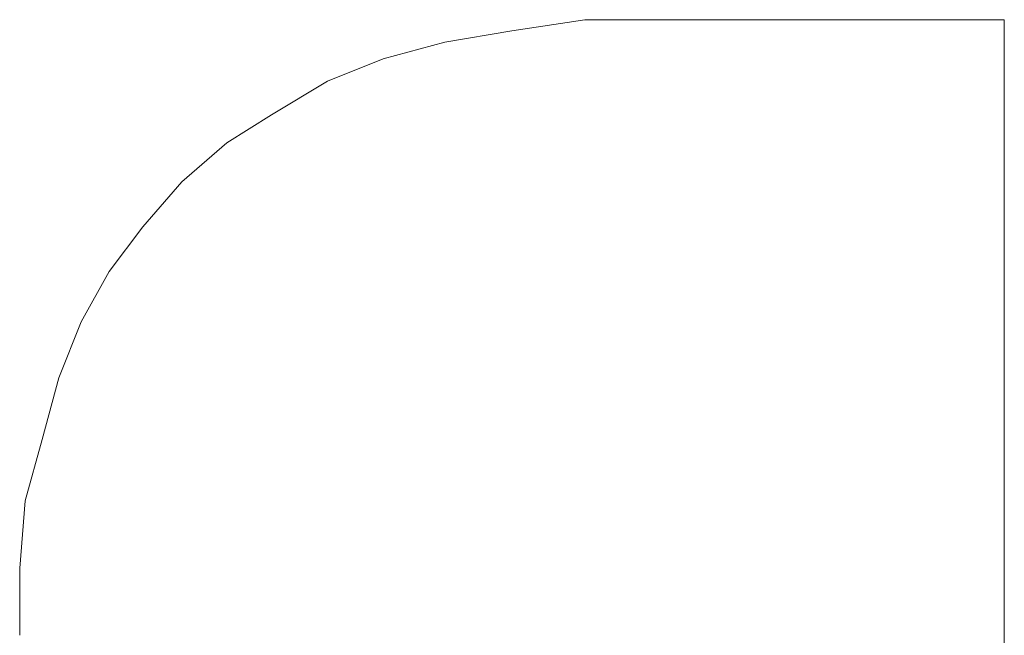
# Model space of a CAD drawing. Extents: x 256490 to 7565828, y -103950 to 5881792.
# Tile 54 of 99: x 276464.93 to 276470.53, y -72484.49 to -72480.99. Entities that reach past the tile are written whole.
import ezdxf

# ---------------------------------------------------------------- set-up
doc = ezdxf.new("R2010")
doc.units = 0
doc.header["$MEASUREMENT"] = 0
doc.layers.add('linii', color=7, linetype='Continuous', lineweight=15)

# ---------------------------------------------------------------- blocks, each defined once
blk = doc.blocks.new('GFGDGD')
at = {"color": 0, "linetype": 'ByBlock', "lineweight": -2}
for p, q in [((30950.3535, -10464.9441, 0), (30952.293, -10464.9441, 0)), ((30950.3535, -10465.2621, 0), (30950.3535, -10464.9441, 0)), ((30950.3535, -10464.9441, 0), (30952.293, -10464.9441, 0)), ((30950.3535, -10465.2621, 0), (30950.3535, -10464.9441, 0)), ((30950.3535, -10464.9441, 0), (30952.293, -10464.9441, 0)), ((30950.3535, -10465.2621, 0), (30950.3535, -10464.9441, 0)), ((30950.3535, -10464.9441, 0), (30952.293, -10464.9441, 0)), ((30950.3535, -10465.2621, 0), (30950.3535, -10464.9441, 0)), ((30950.3535, -10464.9441, 0), (30952.293, -10464.9441, 0)), ((30950.3535, -10465.2621, 0), (30950.3535, -10464.9441, 0)), ((30950.3535, -10464.9441, 0), (30952.293, -10464.9441, 0)), ((30950.3535, -10465.2621, 0), (30950.3535, -10464.9441, 0)), ((30950.3535, -10464.9441, 0), (30952.293, -10464.9441, 0)), ((30950.3535, -10465.2621, 0), (30950.3535, -10464.9441, 0)), ((30950.3535, -10464.9441, 0), (30952.293, -10464.9441, 0)), ((30950.3535, -10465.2621, 0), (30950.3535, -10464.9441, 0)), ((30950.3535, -10464.9441, 0), (30952.293, -10464.9441, 0)), ((30950.3535, -10465.2621, 0), (30950.3535, -10464.9441, 0)), ((30950.3535, -10464.9441, 0), (30952.293, -10464.9441, 0)), ((30950.3535, -10465.2621, 0), (30950.3535, -10464.9441, 0)), ((30950.3535, -10464.9441, 0), (30952.293, -10464.9441, 0)), ((30950.3535, -10465.2621, 0), (30950.3535, -10464.9441, 0)), ((30950.3535, -10464.9441, 0), (30952.293, -10464.9441, 0)), ((30950.3535, -10465.2621, 0), (30950.3535, -10464.9441, 0)), ((30950.3535, -10464.9441, 0), (30952.293, -10464.9441, 0)), ((30950.3535, -10465.2621, 0), (30950.3535, -10464.9441, 0)), ((30950.3535, -10464.9441, 0), (30952.293, -10464.9441, 0)), ((30950.3535, -10465.2621, 0), (30950.3535, -10464.9441, 0)), ((30950.3535, -10464.9441, 0), (30952.293, -10464.9441, 0)), ((30950.3535, -10465.2621, 0), (30950.3535, -10464.9441, 0)), ((30950.3535, -10464.9441, 0), (30952.293, -10464.9441, 0)), ((30950.3535, -10465.2621, 0), (30950.3535, -10464.9441, 0)), ((30950.3535, -10464.9441, 0), (30952.293, -10464.9441, 0)), ((30950.3535, -10465.2621, 0), (30950.3535, -10464.9441, 0)), ((30950.3535, -10464.9441, 0), (30952.293, -10464.9441, 0)), ((30950.3535, -10465.2621, 0), (30950.3535, -10464.9441, 0)), ((30950.3535, -10464.9441, 0), (30952.293, -10464.9441, 0)), ((30950.3535, -10465.2621, 0), (30950.3535, -10464.9441, 0)), ((30950.3535, -10464.9441, 0), (30952.293, -10464.9441, 0)), ((30950.3535, -10465.2621, 0), (30950.3535, -10464.9441, 0)), ((30950.3535, -10464.9441, 0), (30952.293, -10464.9441, 0)), ((30950.3535, -10465.2621, 0), (30950.3535, -10464.9441, 0)), ((30950.3535, -10464.9441, 0), (30952.293, -10464.9441, 0)), ((30950.3535, -10465.2621, 0), (30950.3535, -10464.9441, 0)), ((30950.3535, -10464.9441, 0), (30952.293, -10464.9441, 0)), ((30950.3535, -10465.2621, 0), (30950.3535, -10464.9441, 0)), ((30950.3535, -10464.9441, 0), (30952.293, -10464.9441, 0)), ((30950.3535, -10465.2621, 0), (30950.3535, -10464.9441, 0)), ((30952.293, -10464.9441, 0), (30952.7382, -10464.9441, 0)), ((30952.293, -10464.9441, 0), (30952.7382, -10464.9441, 0)), ((30952.293, -10464.9441, 0), (30952.7382, -10464.9441, 0)), ((30952.293, -10464.9441, 0), (30952.7382, -10464.9441, 0)), ((30952.293, -10464.9441, 0), (30952.7382, -10464.9441, 0)), ((30952.293, -10464.9441, 0), (30952.7382, -10464.9441, 0)), ((30952.293, -10464.9441, 0), (30952.7382, -10464.9441, 0)), ((30952.293, -10464.9441, 0), (30952.7382, -10464.9441, 0)), ((30952.293, -10464.9441, 0), (30952.7382, -10464.9441, 0)), ((30952.293, -10464.9441, 0), (30952.7382, -10464.9441, 0)), ((30952.293, -10464.9441, 0), (30952.7382, -10464.9441, 0)), ((30952.293, -10464.9441, 0), (30952.7382, -10464.9441, 0)), ((30952.293, -10464.9441, 0), (30952.7382, -10464.9441, 0)), ((30952.293, -10464.9441, 0), (30952.7382, -10464.9441, 0)), ((30952.293, -10464.9441, 0), (30952.7382, -10464.9441, 0)), ((30952.293, -10464.9441, 0), (30952.7382, -10464.9441, 0)), ((30952.293, -10464.9441, 0), (30952.7382, -10464.9441, 0)), ((30952.293, -10464.9441, 0), (30952.7382, -10464.9441, 0)), ((30952.293, -10464.9441, 0), (30952.7382, -10464.9441, 0)), ((30952.293, -10464.9441, 0), (30952.7382, -10464.9441, 0)), ((30952.293, -10464.9441, 0), (30952.7382, -10464.9441, 0)), ((30952.293, -10464.9441, 0), (30952.7382, -10464.9441, 0)), ((30952.293, -10464.9441, 0), (30952.7382, -10464.9441, 0)), ((30952.293, -10464.9441, 0), (30952.7382, -10464.9441, 0)), ((30952.7382, -10464.9441, 0), (30953.1515, -10465.0077, 0)), ((30952.7382, -10464.9441, 0), (30953.1515, -10465.0077, 0)), ((30952.7382, -10464.9441, 0), (30953.1515, -10465.0077, 0)), ((30952.7382, -10464.9441, 0), (30953.1515, -10465.0077, 0)), ((30952.7382, -10464.9441, 0), (30953.1515, -10465.0077, 0)), ((30952.7382, -10464.9441, 0), (30953.1515, -10465.0077, 0)), ((30952.7382, -10464.9441, 0), (30953.1515, -10465.0077, 0)), ((30952.7382, -10464.9441, 0), (30953.1515, -10465.0077, 0)), ((30952.7382, -10464.9441, 0), (30953.1515, -10465.0077, 0)), ((30952.7382, -10464.9441, 0), (30953.1515, -10465.0077, 0)), ((30952.7382, -10464.9441, 0), (30953.1515, -10465.0077, 0)), ((30952.7382, -10464.9441, 0), (30953.1515, -10465.0077, 0)), ((30952.7382, -10464.9441, 0), (30953.1515, -10465.0077, 0)), ((30952.7382, -10464.9441, 0), (30953.1515, -10465.0077, 0)), ((30952.7382, -10464.9441, 0), (30953.1515, -10465.0077, 0)), ((30952.7382, -10464.9441, 0), (30953.1515, -10465.0077, 0)), ((30952.7382, -10464.9441, 0), (30953.1515, -10465.0077, 0)), ((30952.7382, -10464.9441, 0), (30953.1515, -10465.0077, 0)), ((30952.7382, -10464.9441, 0), (30953.1515, -10465.0077, 0)), ((30952.7382, -10464.9441, 0), (30953.1515, -10465.0077, 0)), ((30952.7382, -10464.9441, 0), (30953.1515, -10465.0077, 0)), ((30952.7382, -10464.9441, 0), (30953.1515, -10465.0077, 0)), ((30952.7382, -10464.9441, 0), (30953.1515, -10465.0077, 0)), ((30952.7382, -10464.9441, 0), (30953.1515, -10465.0077, 0)), ((30953.1515, -10465.0077, 0), (30953.5331, -10465.0713, 0)), ((30953.1515, -10465.0077, 0), (30953.5331, -10465.0713, 0)), ((30953.1515, -10465.0077, 0), (30953.5331, -10465.0713, 0)), ((30953.1515, -10465.0077, 0), (30953.5331, -10465.0713, 0)), ((30953.1515, -10465.0077, 0), (30953.5331, -10465.0713, 0)), ((30953.1515, -10465.0077, 0), (30953.5331, -10465.0713, 0)), ((30953.1515, -10465.0077, 0), (30953.5331, -10465.0713, 0)), ((30953.1515, -10465.0077, 0), (30953.5331, -10465.0713, 0)), ((30953.1515, -10465.0077, 0), (30953.5331, -10465.0713, 0)), ((30953.1515, -10465.0077, 0), (30953.5331, -10465.0713, 0)), ((30953.1515, -10465.0077, 0), (30953.5331, -10465.0713, 0)), ((30953.1515, -10465.0077, 0), (30953.5331, -10465.0713, 0)), ((30953.1515, -10465.0077, 0), (30953.5331, -10465.0713, 0)), ((30953.1515, -10465.0077, 0), (30953.5331, -10465.0713, 0)), ((30953.1515, -10465.0077, 0), (30953.5331, -10465.0713, 0)), ((30953.1515, -10465.0077, 0), (30953.5331, -10465.0713, 0)), ((30953.1515, -10465.0077, 0), (30953.5331, -10465.0713, 0)), ((30953.1515, -10465.0077, 0), (30953.5331, -10465.0713, 0)), ((30953.1515, -10465.0077, 0), (30953.5331, -10465.0713, 0)), ((30953.1515, -10465.0077, 0), (30953.5331, -10465.0713, 0)), ((30953.1515, -10465.0077, 0), (30953.5331, -10465.0713, 0)), ((30953.1515, -10465.0077, 0), (30953.5331, -10465.0713, 0)), ((30953.1515, -10465.0077, 0), (30953.5331, -10465.0713, 0)), ((30953.1515, -10465.0077, 0), (30953.5331, -10465.0713, 0)), ((30953.5331, -10465.0713, 0), (30953.8828, -10465.1667, 0)), ((30953.5331, -10465.0713, 0), (30953.8828, -10465.1667, 0)), ((30953.5331, -10465.0713, 0), (30953.8828, -10465.1667, 0)), ((30953.5331, -10465.0713, 0), (30953.8828, -10465.1667, 0)), ((30953.5331, -10465.0713, 0), (30953.8828, -10465.1667, 0)), ((30953.5331, -10465.0713, 0), (30953.8828, -10465.1667, 0)), ((30953.5331, -10465.0713, 0), (30953.8828, -10465.1667, 0)), ((30953.5331, -10465.0713, 0), (30953.8828, -10465.1667, 0)), ((30953.5331, -10465.0713, 0), (30953.8828, -10465.1667, 0)), ((30953.5331, -10465.0713, 0), (30953.8828, -10465.1667, 0)), ((30953.5331, -10465.0713, 0), (30953.8828, -10465.1667, 0)), ((30953.5331, -10465.0713, 0), (30953.8828, -10465.1667, 0)), ((30953.5331, -10465.0713, 0), (30953.8828, -10465.1667, 0)), ((30953.5331, -10465.0713, 0), (30953.8828, -10465.1667, 0)), ((30953.5331, -10465.0713, 0), (30953.8828, -10465.1667, 0)), ((30953.5331, -10465.0713, 0), (30953.8828, -10465.1667, 0)), ((30953.5331, -10465.0713, 0), (30953.8828, -10465.1667, 0)), ((30953.5331, -10465.0713, 0), (30953.8828, -10465.1667, 0)), ((30953.5331, -10465.0713, 0), (30953.8828, -10465.1667, 0)), ((30953.5331, -10465.0713, 0), (30953.8828, -10465.1667, 0)), ((30953.5331, -10465.0713, 0), (30953.8828, -10465.1667, 0)), ((30953.5331, -10465.0713, 0), (30953.8828, -10465.1667, 0)), ((30953.5331, -10465.0713, 0), (30953.8828, -10465.1667, 0)), ((30953.5331, -10465.0713, 0), (30953.8828, -10465.1667, 0)), ((30953.8828, -10465.1667, 0), (30954.2008, -10465.2939, 0)), ((30953.8828, -10465.1667, 0), (30954.2008, -10465.2939, 0)), ((30953.8828, -10465.1667, 0), (30954.2008, -10465.2939, 0)), ((30953.8828, -10465.1667, 0), (30954.2008, -10465.2939, 0)), ((30953.8828, -10465.1667, 0), (30954.2008, -10465.2939, 0)), ((30953.8828, -10465.1667, 0), (30954.2008, -10465.2939, 0)), ((30953.8828, -10465.1667, 0), (30954.2008, -10465.2939, 0)), ((30953.8828, -10465.1667, 0), (30954.2008, -10465.2939, 0)), ((30953.8828, -10465.1667, 0), (30954.2008, -10465.2939, 0)), ((30953.8828, -10465.1667, 0), (30954.2008, -10465.2939, 0)), ((30953.8828, -10465.1667, 0), (30954.2008, -10465.2939, 0)), ((30953.8828, -10465.1667, 0), (30954.2008, -10465.2939, 0)), ((30953.8828, -10465.1667, 0), (30954.2008, -10465.2939, 0)), ((30953.8828, -10465.1667, 0), (30954.2008, -10465.2939, 0)), ((30953.8828, -10465.1667, 0), (30954.2008, -10465.2939, 0)), ((30953.8828, -10465.1667, 0), (30954.2008, -10465.2939, 0)), ((30953.8828, -10465.1667, 0), (30954.2008, -10465.2939, 0)), ((30953.8828, -10465.1667, 0), (30954.2008, -10465.2939, 0)), ((30953.8828, -10465.1667, 0), (30954.2008, -10465.2939, 0)), ((30953.8828, -10465.1667, 0), (30954.2008, -10465.2939, 0)), ((30953.8828, -10465.1667, 0), (30954.2008, -10465.2939, 0)), ((30953.8828, -10465.1667, 0), (30954.2008, -10465.2939, 0)), ((30953.8828, -10465.1667, 0), (30954.2008, -10465.2939, 0)), ((30953.8828, -10465.1667, 0), (30954.2008, -10465.2939, 0)), ((30950.3535, -10471.4941, 0), (30950.3535, -10465.2621, 0)), ((30950.3535, -10471.4941, 0), (30950.3535, -10465.2621, 0)), ((30950.3535, -10471.4941, 0), (30950.3535, -10465.2621, 0)), ((30950.3535, -10471.4941, 0), (30950.3535, -10465.2621, 0)), ((30950.3535, -10471.4941, 0), (30950.3535, -10465.2621, 0)), ((30950.3535, -10471.4941, 0), (30950.3535, -10465.2621, 0)), ((30950.3535, -10471.4941, 0), (30950.3535, -10465.2621, 0)), ((30950.3535, -10471.4941, 0), (30950.3535, -10465.2621, 0)), ((30950.3535, -10471.4941, 0), (30950.3535, -10465.2621, 0)), ((30950.3535, -10471.4941, 0), (30950.3535, -10465.2621, 0)), ((30950.3535, -10471.4941, 0), (30950.3535, -10465.2621, 0)), ((30950.3535, -10471.4941, 0), (30950.3535, -10465.2621, 0)), ((30950.3535, -10471.4941, 0), (30950.3535, -10465.2621, 0)), ((30950.3535, -10471.4941, 0), (30950.3535, -10465.2621, 0)), ((30950.3535, -10471.4941, 0), (30950.3535, -10465.2621, 0)), ((30950.3535, -10471.4941, 0), (30950.3535, -10465.2621, 0)), ((30950.3535, -10471.4941, 0), (30950.3535, -10465.2621, 0)), ((30950.3535, -10471.4941, 0), (30950.3535, -10465.2621, 0)), ((30950.3535, -10471.4941, 0), (30950.3535, -10465.2621, 0)), ((30950.3535, -10471.4941, 0), (30950.3535, -10465.2621, 0)), ((30950.3535, -10471.4941, 0), (30950.3535, -10465.2621, 0)), ((30950.3535, -10471.4941, 0), (30950.3535, -10465.2621, 0)), ((30950.3535, -10471.4941, 0), (30950.3535, -10465.2621, 0)), ((30950.3535, -10471.4941, 0), (30950.3535, -10465.2621, 0)), ((30954.2008, -10465.2939, 0), (30954.5188, -10465.4846, 0)), ((30954.2008, -10465.2939, 0), (30954.5188, -10465.4846, 0)), ((30954.2008, -10465.2939, 0), (30954.5188, -10465.4846, 0)), ((30954.2008, -10465.2939, 0), (30954.5188, -10465.4846, 0)), ((30954.2008, -10465.2939, 0), (30954.5188, -10465.4846, 0)), ((30954.2008, -10465.2939, 0), (30954.5188, -10465.4846, 0)), ((30954.2008, -10465.2939, 0), (30954.5188, -10465.4846, 0)), ((30954.2008, -10465.2939, 0), (30954.5188, -10465.4846, 0)), ((30954.2008, -10465.2939, 0), (30954.5188, -10465.4846, 0)), ((30954.2008, -10465.2939, 0), (30954.5188, -10465.4846, 0)), ((30954.2008, -10465.2939, 0), (30954.5188, -10465.4846, 0)), ((30954.2008, -10465.2939, 0), (30954.5188, -10465.4846, 0)), ((30954.2008, -10465.2939, 0), (30954.5188, -10465.4846, 0)), ((30954.2008, -10465.2939, 0), (30954.5188, -10465.4846, 0)), ((30954.2008, -10465.2939, 0), (30954.5188, -10465.4846, 0)), ((30954.2008, -10465.2939, 0), (30954.5188, -10465.4846, 0)), ((30954.2008, -10465.2939, 0), (30954.5188, -10465.4846, 0)), ((30954.2008, -10465.2939, 0), (30954.5188, -10465.4846, 0)), ((30954.2008, -10465.2939, 0), (30954.5188, -10465.4846, 0)), ((30954.2008, -10465.2939, 0), (30954.5188, -10465.4846, 0)), ((30954.2008, -10465.2939, 0), (30954.5188, -10465.4846, 0)), ((30954.2008, -10465.2939, 0), (30954.5188, -10465.4846, 0)), ((30954.2008, -10465.2939, 0), (30954.5188, -10465.4846, 0)), ((30954.2008, -10465.2939, 0), (30954.5188, -10465.4846, 0)), ((30954.5188, -10465.4846, 0), (30954.7731, -10465.6436, 0)), ((30954.5188, -10465.4846, 0), (30954.7731, -10465.6436, 0)), ((30954.5188, -10465.4846, 0), (30954.7731, -10465.6436, 0)), ((30954.5188, -10465.4846, 0), (30954.7731, -10465.6436, 0)), ((30954.5188, -10465.4846, 0), (30954.7731, -10465.6436, 0)), ((30954.5188, -10465.4846, 0), (30954.7731, -10465.6436, 0)), ((30954.5188, -10465.4846, 0), (30954.7731, -10465.6436, 0)), ((30954.5188, -10465.4846, 0), (30954.7731, -10465.6436, 0)), ((30954.5188, -10465.4846, 0), (30954.7731, -10465.6436, 0)), ((30954.5188, -10465.4846, 0), (30954.7731, -10465.6436, 0)), ((30954.5188, -10465.4846, 0), (30954.7731, -10465.6436, 0)), ((30954.5188, -10465.4846, 0), (30954.7731, -10465.6436, 0)), ((30954.5188, -10465.4846, 0), (30954.7731, -10465.6436, 0)), ((30954.5188, -10465.4846, 0), (30954.7731, -10465.6436, 0)), ((30954.5188, -10465.4846, 0), (30954.7731, -10465.6436, 0)), ((30954.5188, -10465.4846, 0), (30954.7731, -10465.6436, 0)), ((30954.5188, -10465.4846, 0), (30954.7731, -10465.6436, 0)), ((30954.5188, -10465.4846, 0), (30954.7731, -10465.6436, 0)), ((30954.5188, -10465.4846, 0), (30954.7731, -10465.6436, 0)), ((30954.5188, -10465.4846, 0), (30954.7731, -10465.6436, 0)), ((30954.5188, -10465.4846, 0), (30954.7731, -10465.6436, 0)), ((30954.5188, -10465.4846, 0), (30954.7731, -10465.6436, 0)), ((30954.5188, -10465.4846, 0), (30954.7731, -10465.6436, 0)), ((30954.5188, -10465.4846, 0), (30954.7731, -10465.6436, 0)), ((30954.7731, -10465.6436, 0), (30955.0275, -10465.8662, 0)), ((30954.7731, -10465.6436, 0), (30955.0275, -10465.8662, 0)), ((30954.7731, -10465.6436, 0), (30955.0275, -10465.8662, 0)), ((30954.7731, -10465.6436, 0), (30955.0275, -10465.8662, 0)), ((30954.7731, -10465.6436, 0), (30955.0275, -10465.8662, 0)), ((30954.7731, -10465.6436, 0), (30955.0275, -10465.8662, 0)), ((30954.7731, -10465.6436, 0), (30955.0275, -10465.8662, 0)), ((30954.7731, -10465.6436, 0), (30955.0275, -10465.8662, 0)), ((30954.7731, -10465.6436, 0), (30955.0275, -10465.8662, 0)), ((30954.7731, -10465.6436, 0), (30955.0275, -10465.8662, 0)), ((30954.7731, -10465.6436, 0), (30955.0275, -10465.8662, 0)), ((30954.7731, -10465.6436, 0), (30955.0275, -10465.8662, 0)), ((30954.7731, -10465.6436, 0), (30955.0275, -10465.8662, 0)), ((30954.7731, -10465.6436, 0), (30955.0275, -10465.8662, 0)), ((30954.7731, -10465.6436, 0), (30955.0275, -10465.8662, 0)), ((30954.7731, -10465.6436, 0), (30955.0275, -10465.8662, 0)), ((30954.7731, -10465.6436, 0), (30955.0275, -10465.8662, 0)), ((30954.7731, -10465.6436, 0), (30955.0275, -10465.8662, 0)), ((30954.7731, -10465.6436, 0), (30955.0275, -10465.8662, 0)), ((30954.7731, -10465.6436, 0), (30955.0275, -10465.8662, 0)), ((30954.7731, -10465.6436, 0), (30955.0275, -10465.8662, 0)), ((30954.7731, -10465.6436, 0), (30955.0275, -10465.8662, 0)), ((30954.7731, -10465.6436, 0), (30955.0275, -10465.8662, 0)), ((30954.7731, -10465.6436, 0), (30955.0275, -10465.8662, 0)), ((30955.0275, -10465.8662, 0), (30955.2501, -10466.1205, 0)), ((30955.0275, -10465.8662, 0), (30955.2501, -10466.1205, 0)), ((30955.0275, -10465.8662, 0), (30955.2501, -10466.1205, 0)), ((30955.0275, -10465.8662, 0), (30955.2501, -10466.1205, 0)), ((30955.0275, -10465.8662, 0), (30955.2501, -10466.1205, 0)), ((30955.0275, -10465.8662, 0), (30955.2501, -10466.1205, 0)), ((30955.0275, -10465.8662, 0), (30955.2501, -10466.1205, 0)), ((30955.0275, -10465.8662, 0), (30955.2501, -10466.1205, 0)), ((30955.0275, -10465.8662, 0), (30955.2501, -10466.1205, 0)), ((30955.0275, -10465.8662, 0), (30955.2501, -10466.1205, 0)), ((30955.0275, -10465.8662, 0), (30955.2501, -10466.1205, 0)), ((30955.0275, -10465.8662, 0), (30955.2501, -10466.1205, 0)), ((30955.0275, -10465.8662, 0), (30955.2501, -10466.1205, 0)), ((30955.0275, -10465.8662, 0), (30955.2501, -10466.1205, 0)), ((30955.0275, -10465.8662, 0), (30955.2501, -10466.1205, 0)), ((30955.0275, -10465.8662, 0), (30955.2501, -10466.1205, 0)), ((30955.0275, -10465.8662, 0), (30955.2501, -10466.1205, 0)), ((30955.0275, -10465.8662, 0), (30955.2501, -10466.1205, 0)), ((30955.0275, -10465.8662, 0), (30955.2501, -10466.1205, 0)), ((30955.0275, -10465.8662, 0), (30955.2501, -10466.1205, 0)), ((30955.0275, -10465.8662, 0), (30955.2501, -10466.1205, 0)), ((30955.0275, -10465.8662, 0), (30955.2501, -10466.1205, 0)), ((30955.0275, -10465.8662, 0), (30955.2501, -10466.1205, 0)), ((30955.0275, -10465.8662, 0), (30955.2501, -10466.1205, 0)), ((30955.2501, -10466.1205, 0), (30955.4408, -10466.3749, 0)), ((30955.2501, -10466.1205, 0), (30955.4408, -10466.3749, 0)), ((30955.2501, -10466.1205, 0), (30955.4408, -10466.3749, 0)), ((30955.2501, -10466.1205, 0), (30955.4408, -10466.3749, 0)), ((30955.2501, -10466.1205, 0), (30955.4408, -10466.3749, 0)), ((30955.2501, -10466.1205, 0), (30955.4408, -10466.3749, 0)), ((30955.2501, -10466.1205, 0), (30955.4408, -10466.3749, 0)), ((30955.2501, -10466.1205, 0), (30955.4408, -10466.3749, 0)), ((30955.2501, -10466.1205, 0), (30955.4408, -10466.3749, 0)), ((30955.2501, -10466.1205, 0), (30955.4408, -10466.3749, 0)), ((30955.2501, -10466.1205, 0), (30955.4408, -10466.3749, 0)), ((30955.2501, -10466.1205, 0), (30955.4408, -10466.3749, 0)), ((30955.2501, -10466.1205, 0), (30955.4408, -10466.3749, 0)), ((30955.2501, -10466.1205, 0), (30955.4408, -10466.3749, 0)), ((30955.2501, -10466.1205, 0), (30955.4408, -10466.3749, 0)), ((30955.2501, -10466.1205, 0), (30955.4408, -10466.3749, 0)), ((30955.2501, -10466.1205, 0), (30955.4408, -10466.3749, 0)), ((30955.2501, -10466.1205, 0), (30955.4408, -10466.3749, 0)), ((30955.2501, -10466.1205, 0), (30955.4408, -10466.3749, 0)), ((30955.2501, -10466.1205, 0), (30955.4408, -10466.3749, 0)), ((30955.2501, -10466.1205, 0), (30955.4408, -10466.3749, 0)), ((30955.2501, -10466.1205, 0), (30955.4408, -10466.3749, 0)), ((30955.2501, -10466.1205, 0), (30955.4408, -10466.3749, 0)), ((30955.2501, -10466.1205, 0), (30955.4408, -10466.3749, 0)), ((30955.4408, -10466.3749, 0), (30955.5998, -10466.6611, 0)), ((30955.4408, -10466.3749, 0), (30955.5998, -10466.6611, 0)), ((30955.4408, -10466.3749, 0), (30955.5998, -10466.6611, 0)), ((30955.4408, -10466.3749, 0), (30955.5998, -10466.6611, 0)), ((30955.4408, -10466.3749, 0), (30955.5998, -10466.6611, 0)), ((30955.4408, -10466.3749, 0), (30955.5998, -10466.6611, 0)), ((30955.4408, -10466.3749, 0), (30955.5998, -10466.6611, 0)), ((30955.4408, -10466.3749, 0), (30955.5998, -10466.6611, 0)), ((30955.4408, -10466.3749, 0), (30955.5998, -10466.6611, 0)), ((30955.4408, -10466.3749, 0), (30955.5998, -10466.6611, 0)), ((30955.4408, -10466.3749, 0), (30955.5998, -10466.6611, 0)), ((30955.4408, -10466.3749, 0), (30955.5998, -10466.6611, 0)), ((30955.4408, -10466.3749, 0), (30955.5998, -10466.6611, 0)), ((30955.4408, -10466.3749, 0), (30955.5998, -10466.6611, 0)), ((30955.4408, -10466.3749, 0), (30955.5998, -10466.6611, 0)), ((30955.4408, -10466.3749, 0), (30955.5998, -10466.6611, 0)), ((30955.4408, -10466.3749, 0), (30955.5998, -10466.6611, 0)), ((30955.4408, -10466.3749, 0), (30955.5998, -10466.6611, 0)), ((30955.4408, -10466.3749, 0), (30955.5998, -10466.6611, 0)), ((30955.4408, -10466.3749, 0), (30955.5998, -10466.6611, 0)), ((30955.4408, -10466.3749, 0), (30955.5998, -10466.6611, 0)), ((30955.4408, -10466.3749, 0), (30955.5998, -10466.6611, 0)), ((30955.4408, -10466.3749, 0), (30955.5998, -10466.6611, 0)), ((30955.4408, -10466.3749, 0), (30955.5998, -10466.6611, 0)), ((30955.5998, -10466.6611, 0), (30955.727, -10466.979, 0)), ((30955.5998, -10466.6611, 0), (30955.727, -10466.979, 0)), ((30955.5998, -10466.6611, 0), (30955.727, -10466.979, 0)), ((30955.5998, -10466.6611, 0), (30955.727, -10466.979, 0)), ((30955.5998, -10466.6611, 0), (30955.727, -10466.979, 0)), ((30955.5998, -10466.6611, 0), (30955.727, -10466.979, 0)), ((30955.5998, -10466.6611, 0), (30955.727, -10466.979, 0)), ((30955.5998, -10466.6611, 0), (30955.727, -10466.979, 0)), ((30955.5998, -10466.6611, 0), (30955.727, -10466.979, 0)), ((30955.5998, -10466.6611, 0), (30955.727, -10466.979, 0)), ((30955.5998, -10466.6611, 0), (30955.727, -10466.979, 0)), ((30955.5998, -10466.6611, 0), (30955.727, -10466.979, 0)), ((30955.5998, -10466.6611, 0), (30955.727, -10466.979, 0)), ((30955.5998, -10466.6611, 0), (30955.727, -10466.979, 0)), ((30955.5998, -10466.6611, 0), (30955.727, -10466.979, 0)), ((30955.5998, -10466.6611, 0), (30955.727, -10466.979, 0)), ((30955.5998, -10466.6611, 0), (30955.727, -10466.979, 0)), ((30955.5998, -10466.6611, 0), (30955.727, -10466.979, 0)), ((30955.5998, -10466.6611, 0), (30955.727, -10466.979, 0)), ((30955.5998, -10466.6611, 0), (30955.727, -10466.979, 0)), ((30955.5998, -10466.6611, 0), (30955.727, -10466.979, 0)), ((30955.5998, -10466.6611, 0), (30955.727, -10466.979, 0)), ((30955.5998, -10466.6611, 0), (30955.727, -10466.979, 0)), ((30955.5998, -10466.6611, 0), (30955.727, -10466.979, 0)), ((30955.727, -10466.979, 0), (30955.8224, -10467.3288, 0)), ((30955.727, -10466.979, 0), (30955.8224, -10467.3288, 0)), ((30955.727, -10466.979, 0), (30955.8224, -10467.3288, 0)), ((30955.727, -10466.979, 0), (30955.8224, -10467.3288, 0)), ((30955.727, -10466.979, 0), (30955.8224, -10467.3288, 0)), ((30955.727, -10466.979, 0), (30955.8224, -10467.3288, 0)), ((30955.727, -10466.979, 0), (30955.8224, -10467.3288, 0)), ((30955.727, -10466.979, 0), (30955.8224, -10467.3288, 0)), ((30955.727, -10466.979, 0), (30955.8224, -10467.3288, 0)), ((30955.727, -10466.979, 0), (30955.8224, -10467.3288, 0)), ((30955.727, -10466.979, 0), (30955.8224, -10467.3288, 0)), ((30955.727, -10466.979, 0), (30955.8224, -10467.3288, 0)), ((30955.727, -10466.979, 0), (30955.8224, -10467.3288, 0)), ((30955.727, -10466.979, 0), (30955.8224, -10467.3288, 0)), ((30955.727, -10466.979, 0), (30955.8224, -10467.3288, 0)), ((30955.727, -10466.979, 0), (30955.8224, -10467.3288, 0)), ((30955.727, -10466.979, 0), (30955.8224, -10467.3288, 0)), ((30955.727, -10466.979, 0), (30955.8224, -10467.3288, 0)), ((30955.727, -10466.979, 0), (30955.8224, -10467.3288, 0)), ((30955.727, -10466.979, 0), (30955.8224, -10467.3288, 0)), ((30955.727, -10466.979, 0), (30955.8224, -10467.3288, 0)), ((30955.727, -10466.979, 0), (30955.8224, -10467.3288, 0)), ((30955.727, -10466.979, 0), (30955.8224, -10467.3288, 0)), ((30955.727, -10466.979, 0), (30955.8224, -10467.3288, 0)), ((30955.8224, -10467.3288, 0), (30955.9178, -10467.6786, 0)), ((30955.8224, -10467.3288, 0), (30955.9178, -10467.6786, 0)), ((30955.8224, -10467.3288, 0), (30955.9178, -10467.6786, 0)), ((30955.8224, -10467.3288, 0), (30955.9178, -10467.6786, 0)), ((30955.8224, -10467.3288, 0), (30955.9178, -10467.6786, 0)), ((30955.8224, -10467.3288, 0), (30955.9178, -10467.6786, 0)), ((30955.8224, -10467.3288, 0), (30955.9178, -10467.6786, 0)), ((30955.8224, -10467.3288, 0), (30955.9178, -10467.6786, 0)), ((30955.8224, -10467.3288, 0), (30955.9178, -10467.6786, 0)), ((30955.8224, -10467.3288, 0), (30955.9178, -10467.6786, 0)), ((30955.8224, -10467.3288, 0), (30955.9178, -10467.6786, 0)), ((30955.8224, -10467.3288, 0), (30955.9178, -10467.6786, 0)), ((30955.8224, -10467.3288, 0), (30955.9178, -10467.6786, 0)), ((30955.8224, -10467.3288, 0), (30955.9178, -10467.6786, 0)), ((30955.8224, -10467.3288, 0), (30955.9178, -10467.6786, 0)), ((30955.8224, -10467.3288, 0), (30955.9178, -10467.6786, 0)), ((30955.8224, -10467.3288, 0), (30955.9178, -10467.6786, 0)), ((30955.8224, -10467.3288, 0), (30955.9178, -10467.6786, 0)), ((30955.8224, -10467.3288, 0), (30955.9178, -10467.6786, 0)), ((30955.8224, -10467.3288, 0), (30955.9178, -10467.6786, 0)), ((30955.8224, -10467.3288, 0), (30955.9178, -10467.6786, 0)), ((30955.8224, -10467.3288, 0), (30955.9178, -10467.6786, 0)), ((30955.8224, -10467.3288, 0), (30955.9178, -10467.6786, 0)), ((30955.8224, -10467.3288, 0), (30955.9178, -10467.6786, 0)), ((30955.9178, -10467.6786, 0), (30955.9496, -10468.0601, 0)), ((30955.9178, -10467.6786, 0), (30955.9496, -10468.0601, 0)), ((30955.9178, -10467.6786, 0), (30955.9496, -10468.0601, 0)), ((30955.9178, -10467.6786, 0), (30955.9496, -10468.0601, 0)), ((30955.9178, -10467.6786, 0), (30955.9496, -10468.0601, 0)), ((30955.9178, -10467.6786, 0), (30955.9496, -10468.0601, 0)), ((30955.9178, -10467.6786, 0), (30955.9496, -10468.0601, 0)), ((30955.9178, -10467.6786, 0), (30955.9496, -10468.0601, 0)), ((30955.9178, -10467.6786, 0), (30955.9496, -10468.0601, 0)), ((30955.9178, -10467.6786, 0), (30955.9496, -10468.0601, 0)), ((30955.9178, -10467.6786, 0), (30955.9496, -10468.0601, 0)), ((30955.9178, -10467.6786, 0), (30955.9496, -10468.0601, 0)), ((30955.9178, -10467.6786, 0), (30955.9496, -10468.0601, 0)), ((30955.9178, -10467.6786, 0), (30955.9496, -10468.0601, 0)), ((30955.9178, -10467.6786, 0), (30955.9496, -10468.0601, 0)), ((30955.9178, -10467.6786, 0), (30955.9496, -10468.0601, 0)), ((30955.9178, -10467.6786, 0), (30955.9496, -10468.0601, 0)), ((30955.9178, -10467.6786, 0), (30955.9496, -10468.0601, 0)), ((30955.9178, -10467.6786, 0), (30955.9496, -10468.0601, 0)), ((30955.9178, -10467.6786, 0), (30955.9496, -10468.0601, 0)), ((30955.9178, -10467.6786, 0), (30955.9496, -10468.0601, 0)), ((30955.9178, -10467.6786, 0), (30955.9496, -10468.0601, 0)), ((30955.9178, -10467.6786, 0), (30955.9496, -10468.0601, 0)), ((30955.9178, -10467.6786, 0), (30955.9496, -10468.0601, 0)), ((30955.9496, -10468.0601, 0), (30955.9496, -10468.4417, 0)), ((30955.9496, -10468.0601, 0), (30955.9496, -10468.4417, 0)), ((30955.9496, -10468.0601, 0), (30955.9496, -10468.4417, 0)), ((30955.9496, -10468.0601, 0), (30955.9496, -10468.4417, 0)), ((30955.9496, -10468.0601, 0), (30955.9496, -10468.4417, 0)), ((30955.9496, -10468.0601, 0), (30955.9496, -10468.4417, 0)), ((30955.9496, -10468.0601, 0), (30955.9496, -10468.4417, 0)), ((30955.9496, -10468.0601, 0), (30955.9496, -10468.4417, 0)), ((30955.9496, -10468.0601, 0), (30955.9496, -10468.4417, 0)), ((30955.9496, -10468.0601, 0), (30955.9496, -10468.4417, 0)), ((30955.9496, -10468.0601, 0), (30955.9496, -10468.4417, 0)), ((30955.9496, -10468.0601, 0), (30955.9496, -10468.4417, 0)), ((30955.9496, -10468.0601, 0), (30955.9496, -10468.4417, 0)), ((30955.9496, -10468.0601, 0), (30955.9496, -10468.4417, 0)), ((30955.9496, -10468.0601, 0), (30955.9496, -10468.4417, 0)), ((30955.9496, -10468.0601, 0), (30955.9496, -10468.4417, 0)), ((30955.9496, -10468.0601, 0), (30955.9496, -10468.4417, 0)), ((30955.9496, -10468.0601, 0), (30955.9496, -10468.4417, 0)), ((30955.9496, -10468.0601, 0), (30955.9496, -10468.4417, 0)), ((30955.9496, -10468.0601, 0), (30955.9496, -10468.4417, 0)), ((30955.9496, -10468.0601, 0), (30955.9496, -10468.4417, 0)), ((30955.9496, -10468.0601, 0), (30955.9496, -10468.4417, 0)), ((30955.9496, -10468.0601, 0), (30955.9496, -10468.4417, 0)), ((30955.9496, -10468.0601, 0), (30955.9496, -10468.4417, 0))]:
    blk.add_line(p, q, dxfattribs=at)

msp = doc.modelspace()

# ---------------------------------------------------------------- block references
at = {"layer": 'linii', "xscale": -1}
msp.add_blockref('GFGDGD', (307420.8845, -62016.0454, 0), dxfattribs=at)

doc.saveas('drawing.dxf')
